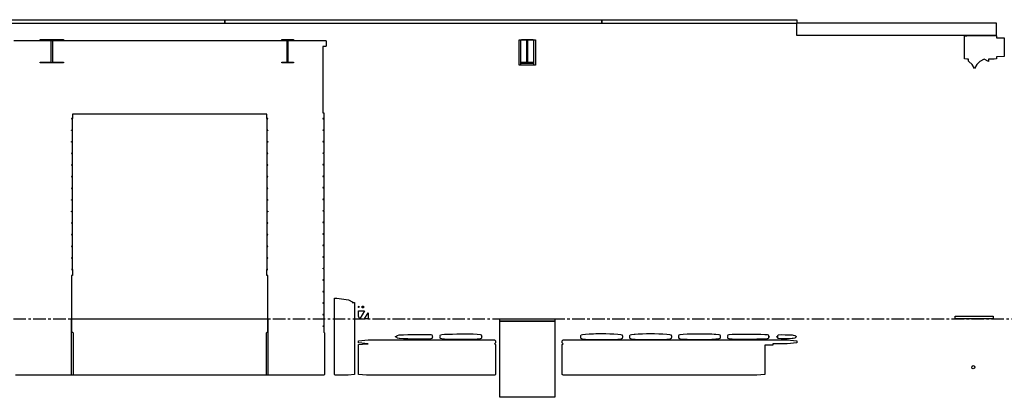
# Model space of a CAD drawing. Header units: millimetres. Extents: x -2320 to 44673, y -183000 to 30400.
# Tile 7 of 33: x 12026 to 24556, y -113000 to -108197. Entities that reach past the tile are written whole.
import ezdxf

# ---------------------------------------------------------------- set-up
doc = ezdxf.new("R2010")
doc.units = ezdxf.units.MM
doc.header["$LTSCALE"] = 50
doc.linetypes.add('CENTER', pattern=[5.08, 3.175, -0.635, 0.635, -0.635])
doc.layers.add('A-SECT', color=7, linetype='Continuous')
doc.layers.add('S-GRID', color=8, linetype='CENTER')

msp = doc.modelspace()

# ---------------------------------------------------------------- linework, layer by layer
at = {"layer": 'A-SECT'}
for points in [[(14635.3, -108197.2), (14635.3, -108247.2), (11357.3, -108247.3), (11357.3, -108197.2)], [(19435.3, -108197.3), (19435.3, -108247.3), (14635.3, -108247.2), (14635.3, -108197.2)], [(21916.7, -108197.3), (21916.7, -108247.3), (19435.3, -108247.3), (19435.3, -108197.3)], [(24453.2, -108237.2), (24453.2, -108397.2), (21916.9, -108397.2), (21916.9, -108237.2)], [(12428.2, -108457.9), (12285.3, -108457.9), (12285.3, -108447.2), (12585.3, -108447.2), (12585.3, -108457.9), (12442.4, -108457.9), (12442.4, -108736.5), (12585.3, -108736.5), (12585.3, -108747.2), (12285.3, -108747.2), (12285.3, -108736.5), (12428.2, -108736.5)], [(15431.7, -108457.9), (15360.3, -108457.9), (15360.3, -108447.2), (15510.3, -108447.2), (15510.3, -108457.9), (15438.9, -108457.9), (15438.9, -108736.5), (15510.3, -108736.5), (15510.3, -108747.2), (15360.3, -108747.2), (15360.3, -108736.5), (15431.7, -108736.5)], [(18380.3, -108777.3), (18380.3, -108452.3), (18400.3, -108452.3), (18400.3, -108777.3)], [(18481.8, -108457.9), (18410.3, -108457.9), (18410.3, -108447.2), (18560.3, -108447.2), (18560.3, -108457.9), (18488.8, -108457.9), (18488.8, -108736.5), (18560.3, -108736.5), (18560.3, -108747.2), (18410.3, -108747.2), (18410.3, -108736.5), (18481.8, -108736.5)], [(18570.3, -108777.3), (18570.3, -108452.3), (18590.3, -108452.3), (18590.3, -108777.3)], [(24144.4, -108768.5), (24104.2, -108728.6), (24099, -108725.8), (24099, -108698.6), (24078.6, -108698.7), (24048, -108695.8), (24048, -108403.8), (24078.6, -108400.7), (24425.2, -108399.5), (24455.8, -108402.4), (24455.8, -108427.4), (24553.5, -108427.1), (24553.5, -108667.1), (24455.8, -108667.4), (24455.8, -108694.4), (24425.2, -108697.5), (24353.8, -108697.7), (24353.8, -108726.9), (24300.2, -108698), (24244.9, -108728.2), (24204.7, -108768.3), (24174.6, -108818.4)], [(18565.3, -108777.3), (18405.3, -108777.3), (18405.3, -108749.2), (18565.3, -108749.2)], [(16285.7, -112712), (16204.2, -112720), (16039.7, -112720), (16031.6, -112712), (16031.6, -111838.1), (16031.6, -111796), (16031.6, -111737.9), (16062.3, -111739.9), (16212.6, -111762), (16265.4, -111788), (16255.2, -111793), (16285.7, -111796)], [(16340.5, -111857), (16340.1, -111857.3), (16336.7, -111857), (16336.7, -111843), (16340.1, -111842.7), (16340.5, -111843)], [(16386.4, -111860), (16383.3, -111857), (16383.3, -111843), (16386.4, -111840), (16400.4, -111840), (16403.4, -111843), (16403.4, -111857), (16400.4, -111860)], [(15185.3, -112000), (15185.3, -112720), (12685.3, -112720), (12685.3, -112000)], [(16413.9, -111900), (16353.6, -112000), (16336.7, -111971.9), (16336.7, -111900)], [(16413.9, -112000), (16459, -111925.2), (16459, -112000)], [(18135.3, -112030), (18135.3, -112000), (18835.3, -112000), (18835.3, -112030)], [(23930.8, -112000), (23930.8, -111970), (23936.4, -111970), (23941.9, -111970), (24401.2, -111970), (24406.8, -111970), (24412.5, -111970), (24412.5, -112000), (24406.8, -112000), (24401.2, -112000), (23941.9, -112000), (23936.4, -112000)], [(18135.3, -113000), (18135.3, -112030), (18835.3, -112030), (18835.3, -113000)], [(17276.3, -112241.5), (17275.1, -112247.3), (17271.4, -112252.8), (17256.7, -112257), (17223.3, -112259.4), (17173.8, -112260.2), (17121.5, -112260), (17069.2, -112259.4), (17016.8, -112258.7), (17009.4, -112258.6), (16964.5, -112257), (16911.9, -112255), (16859.3, -112253.1), (16855.6, -112253), (16833.4, -112247.3), (16827.6, -112241.5), (16824.1, -112235.8), (16823.6, -112233.2), (16802.7, -112231.2), (16814.6, -112226.8), (16823.6, -112226.6), (16824.1, -112224.2), (16827.6, -112218.5), (16833.4, -112212.7), (16855.6, -112207), (16859.3, -112206.9), (16911.9, -112205), (16964.5, -112203), (17009.4, -112201.4), (17016.8, -112201.3), (17069.2, -112200.6), (17121.5, -112200), (17173.8, -112199.8), (17223.3, -112200.6), (17256.7, -112203), (17271.4, -112207.2), (17275.1, -112212.7), (17276.3, -112218.5), (17277, -112224.2), (17277.1, -112225.7), (17277.1, -112225.7), (17281.5, -112226.8), (17282.6, -112231.2), (17279.4, -112234.3), (17277.1, -112233.7), (17277, -112235.8)], [(17905, -112231.7), (17904.9, -112235.8), (17904.4, -112241.5), (17903.6, -112247.3), (17900.3, -112253), (17884.1, -112258.2), (17849.6, -112262.3), (17846.7, -112262.6), (17796.6, -112265.3), (17744.4, -112266.3), (17692.1, -112266.2), (17639.9, -112265.9), (17587.6, -112265.4), (17535.3, -112264.7), (17483.1, -112263.3), (17433.2, -112261), (17397, -112257.6), (17381.4, -112252.9), (17378.2, -112247.3), (17377.4, -112241.5), (17376.8, -112235.8), (17376.8, -112233.6), (17375.2, -112233.2), (17374.1, -112228.8), (17376.8, -112226.2), (17376.8, -112224.2), (17377.4, -112218.5), (17378.2, -112212.7), (17381.4, -112207.1), (17397, -112202.4), (17433.2, -112199), (17483.1, -112196.7), (17535.3, -112195.3), (17587.6, -112194.6), (17639.9, -112194.1), (17692.1, -112193.8), (17744.4, -112193.7), (17796.6, -112194.7), (17846.7, -112197.4), (17849.6, -112197.7), (17884.1, -112201.8), (17900.3, -112207), (17903.6, -112212.7), (17904.4, -112218.5), (17904.9, -112224.2), (17905.1, -112229.1), (17905.6, -112231.2)], [(19695.6, -112241.5), (19694.8, -112247.3), (19691.5, -112253), (19675.3, -112258.6), (19637.9, -112263.7), (19587.8, -112267.5), (19535.6, -112269.3), (19483.3, -112269.8), (19431.1, -112269.9), (19378.8, -112269.8), (19355.9, -112269.6), (19326.5, -112269.3), (19274.3, -112267.5), (19224.2, -112263.7), (19186.8, -112258.6), (19170.6, -112253), (19167.3, -112247.3), (19166.5, -112241.5), (19166, -112235.8), (19165.8, -112230.9), (19165.3, -112228.8), (19165.9, -112228.3), (19166, -112224.2), (19166.5, -112218.5), (19167.3, -112212.7), (19170.6, -112207), (19186.8, -112201.4), (19224.2, -112196.3), (19274.3, -112192.5), (19326.5, -112190.7), (19355.9, -112190.4), (19378.8, -112190.2), (19431.1, -112190.1), (19483.3, -112190.2), (19535.6, -112190.7), (19587.8, -112192.5), (19637.9, -112196.3), (19675.3, -112201.4), (19691.5, -112207), (19694.8, -112212.7), (19695.6, -112218.5), (19696.1, -112224.2), (19696.3, -112229.1), (19696.8, -112231.2), (19696.2, -112231.7), (19696.1, -112235.8)], [(20319.1, -112235.8), (20318.6, -112241.5), (20317.8, -112247.3), (20314.5, -112253), (20298.3, -112258.5), (20260.9, -112263.5), (20210.8, -112267.2), (20158.6, -112268.9), (20106.3, -112269.5), (20054.1, -112269.6), (20001.8, -112269.6), (19949.6, -112269.1), (19897.3, -112267.4), (19858, -112264.5), (19847.2, -112263.7), (19809.8, -112258.6), (19793.6, -112253), (19790.3, -112247.3), (19789.5, -112241.5), (19789, -112235.8), (19788.8, -112230.9), (19788.3, -112228.8), (19788.9, -112228.3), (19789, -112224.2), (19789.5, -112218.5), (19790.3, -112212.7), (19793.6, -112207), (19809.8, -112201.4), (19847.2, -112196.3), (19858, -112195.5), (19897.3, -112192.6), (19949.6, -112190.9), (20001.8, -112190.4), (20054.1, -112190.4), (20106.3, -112190.5), (20158.6, -112191.1), (20210.8, -112192.8), (20260.9, -112196.5), (20298.3, -112201.5), (20314.5, -112207), (20317.8, -112212.7), (20318.6, -112218.5), (20319.1, -112224.2), (20319.3, -112229.1), (20319.8, -112231.2), (20319.2, -112231.7)], [(20411.9, -112228.3), (20412, -112224.2), (20412.5, -112218.5), (20413.3, -112212.7), (20416.6, -112207), (20432.8, -112201.5), (20470.2, -112196.7), (20520.3, -112193.4), (20572.6, -112192), (20624.8, -112191.7), (20677.1, -112191.8), (20729.3, -112192.1), (20781.6, -112192.7), (20833.8, -112194.3), (20862, -112196.1), (20883.9, -112197.5), (20921.2, -112201.9), (20937.2, -112207), (20940.5, -112212.7), (20941.3, -112218.5), (20941.8, -112224.2), (20941.9, -112227.7), (20942.8, -112231.2), (20941.9, -112232), (20941.8, -112235.8), (20941.3, -112241.5), (20940.5, -112247.3), (20937.2, -112253), (20921.2, -112258.1), (20883.9, -112262.5), (20862, -112263.9), (20833.8, -112265.7), (20781.6, -112267.3), (20729.3, -112267.9), (20677.1, -112268.2), (20624.8, -112268.3), (20572.6, -112268), (20520.3, -112266.6), (20470.2, -112263.3), (20432.8, -112258.5), (20416.6, -112253), (20413.3, -112247.3), (20412.5, -112241.5), (20412, -112235.8), (20411.8, -112230.9), (20411.3, -112228.8)], [(21035.7, -112224.2), (21036.2, -112218.5), (21037.1, -112212.7), (21040.4, -112207.1), (21056.4, -112202.1), (21093.3, -112198.3), (21143.3, -112196.1), (21195.5, -112195.5), (21247.8, -112195.6), (21300.1, -112195.9), (21343.5, -112196.3), (21352.3, -112196.5), (21404.6, -112197.4), (21456.9, -112198.8), (21506.4, -112200.8), (21537.9, -112203.3), (21549.9, -112207.2), (21553.4, -112212.7), (21554.4, -112218.5), (21555, -112224.2), (21555.3, -112230), (21555, -112235.8), (21554.4, -112241.5), (21553.4, -112247.3), (21549.9, -112252.8), (21537.9, -112256.7), (21506.4, -112259.2), (21456.9, -112261.2), (21404.6, -112262.6), (21352.3, -112263.5), (21343.5, -112263.7), (21300.1, -112264.1), (21247.8, -112264.4), (21195.5, -112264.5), (21143.3, -112263.9), (21093.3, -112261.7), (21056.4, -112257.9), (21040.4, -112252.9), (21037.1, -112247.3), (21036.2, -112241.5), (21035.7, -112235.8), (21035.6, -112233.3), (21035.4, -112233.2), (21034.3, -112228.8), (21035.6, -112227.6)], [(21557.2, -112233.2), (21556.1, -112228.8), (21559.3, -112225.6), (21563.7, -112226.8), (21564.8, -112231.2), (21561.6, -112234.4)], [(21664.7, -112225.6), (21670.2, -112227.1), (21671.2, -112231.6), (21666.7, -112234.4), (21661.8, -112233.1), (21661.8, -112227.4)], [(21870.5, -112250.7), (21858, -112253), (21818.1, -112254.4), (21765.8, -112256.1), (21716.7, -112256.7), (21681, -112253.5), (21678.6, -112252.7), (21675, -112247.3), (21673.8, -112241.5), (21673.1, -112235.8), (21672.9, -112230), (21673.1, -112224.2), (21673.8, -112218.5), (21675, -112212.7), (21678.6, -112207.3), (21681, -112206.5), (21716.7, -112203.3), (21765.8, -112203.9), (21818.1, -112205.6), (21858, -112207), (21870.5, -112209.3), (21889.4, -112212.7), (21897.4, -112218.5), (21902.2, -112224.2), (21903.3, -112228.2), (21909.5, -112228.8), (21903.5, -112231), (21902.2, -112235.8), (21897.4, -112241.5), (21889.4, -112247.3)], [(18072.4, -112720), (16438.6, -112720), (16336.7, -112710), (16336.7, -112330), (16438.6, -112320), (16459, -112320), (16336.7, -112308), (16336.7, -112282), (16459, -112270), (18070.4, -112270), (18082.4, -112282), (18082.4, -112308), (18070.4, -112320), (18072.4, -112320), (18082.4, -112330), (18082.4, -112710)], [(21407, -112720), (18940, -112720), (18929.9, -112710), (18929.9, -112330), (18940, -112320), (18942, -112320), (18929.9, -112308), (18929.9, -112282), (18942, -112270), (21794.5, -112270), (21916.8, -112282), (21916.8, -112308), (21794.5, -112320), (21610.9, -112320), (21610.9, -112335), (21509, -112335), (21509, -112710)], [(24180.7, -112616.7), (24175, -112631.5), (24160.9, -112638.1), (24146.6, -112632.6), (24140.5, -112618.3), (24146.2, -112603.5), (24160.3, -112596.9), (24174.6, -112602.3)]]:
    msp.add_lwpolyline(points, close=True, dxfattribs=at)
msp.add_lwpolyline([(11951.3, -108460), (15919.3, -108460), (15925.3, -108466), (15925.3, -108534), (15919.3, -108540), (15885.3, -108540), (15885.3, -109380), (15885.3, -109381), (15886.3, -109380), (15896.3, -109380), (15897.3, -109381), (15897.3, -109454), (15896.3, -109455), (15886.3, -109455), (15885.3, -109454), (15885.3, -109457.5), (15886.3, -109456.5), (15894.3, -109456.5), (15895.3, -109457.5), (15895.3, -109599.2), (15894.3, -109600.2), (15886.3, -109600.2), (15885.3, -109599.2), (15885.3, -109604.2), (15886.3, -109603.2), (15894.3, -109603.2), (15895.3, -109604.2), (15895.3, -109745.8), (15894.3, -109746.8), (15886.3, -109746.8), (15885.3, -109745.8), (15885.3, -109750.8), (15886.3, -109749.8), (15894.3, -109749.8), (15895.3, -109750.8), (15895.3, -109892.5), (15894.3, -109893.5), (15886.3, -109893.5), (15885.3, -109892.5), (15885.3, -109897.5), (15886.3, -109896.5), (15894.3, -109896.5), (15895.3, -109897.5), (15895.3, -110039.2), (15894.3, -110040.2), (15886.3, -110040.2), (15885.3, -110039.2), (15885.3, -110044.2), (15886.3, -110043.2), (15894.3, -110043.2), (15895.3, -110044.2), (15895.3, -110185.8), (15894.3, -110186.8), (15886.3, -110186.8), (15885.3, -110185.8), (15885.3, -110190.8), (15886.3, -110189.8), (15894.3, -110189.8), (15895.3, -110190.8), (15895.3, -110332.5), (15894.3, -110333.5), (15886.3, -110333.5), (15885.3, -110332.5), (15885.3, -110337.5), (15886.3, -110336.5), (15894.3, -110336.5), (15895.3, -110337.5), (15895.3, -110479.2), (15894.3, -110480.2), (15886.3, -110480.2), (15885.3, -110479.2), (15885.3, -110484.2), (15886.3, -110483.2), (15894.3, -110483.2), (15895.3, -110484.2), (15895.3, -110625.8), (15894.3, -110626.8), (15886.3, -110626.8), (15885.3, -110625.8), (15885.3, -110630.8), (15886.3, -110629.8), (15894.3, -110629.8), (15895.3, -110630.8), (15895.3, -110772.5), (15894.3, -110773.5), (15886.3, -110773.5), (15885.3, -110772.5), (15885.3, -110777.5), (15886.3, -110776.5), (15894.3, -110776.5), (15895.3, -110777.5), (15895.3, -110919.2), (15894.3, -110920.2), (15886.3, -110920.2), (15885.3, -110919.2), (15885.3, -110924.2), (15886.3, -110923.2), (15894.3, -110923.2), (15895.3, -110924.2), (15895.3, -111065.8), (15894.3, -111066.8), (15886.3, -111066.8), (15885.3, -111065.8), (15885.3, -111070.8), (15886.3, -111069.8), (15894.3, -111069.8), (15895.3, -111070.8), (15895.3, -111212.5), (15894.3, -111213.5), (15886.3, -111213.5), (15885.3, -111212.5), (15885.3, -111217.5), (15886.3, -111216.5), (15894.3, -111216.5), (15895.3, -111217.5), (15895.3, -111359.2), (15894.3, -111360.2), (15886.3, -111360.2), (15885.3, -111359.2), (15885.3, -111364.2), (15886.3, -111363.2), (15894.3, -111363.2), (15895.3, -111364.2), (15895.3, -111505.8), (15894.3, -111506.8), (15886.3, -111506.8), (15885.3, -111505.8), (15885.3, -111510.8), (15886.3, -111509.8), (15894.3, -111509.8), (15895.3, -111510.8), (15895.3, -111652.5), (15894.3, -111653.5), (15886.3, -111653.5), (15885.3, -111652.5), (15885.3, -111657.5), (15886.3, -111656.5), (15894.3, -111656.5), (15895.3, -111657.5), (15895.3, -111799.2), (15894.3, -111800.2), (15886.3, -111800.2), (15885.3, -111799.2), (15885.3, -111804.2), (15886.3, -111803.2), (15894.3, -111803.2), (15895.3, -111804.2), (15895.3, -111945.8), (15894.3, -111946.8), (15886.3, -111946.8), (15885.3, -111945.8), (15885.3, -111950.8), (15886.3, -111949.8), (15894.3, -111949.8), (15895.3, -111950.8), (15895.3, -112092.5), (15894.3, -112093.5), (15886.3, -112093.5), (15885.3, -112092.5), (15885.3, -112096), (15886.3, -112095), (15896.3, -112095), (15897.3, -112096), (15897.3, -112169), (15896.3, -112170), (15897.3, -112170), (15905.3, -112178), (15905.3, -112712), (15897.3, -112720), (15173.3, -112720), (15165.3, -112712), (15165.3, -112178), (15173.3, -112170), (15185.3, -112170), (15185.3, -111449), (15184.3, -111450), (15174.3, -111450), (15173.3, -111449), (15173.3, -111376), (15174.3, -111375), (15184.3, -111375), (15185.3, -111376), (15185.3, -111372.5), (15184.3, -111373.5), (15176.3, -111373.5), (15175.3, -111372.5), (15175.3, -111229.8), (15176.3, -111228.8), (15184.3, -111228.8), (15185.3, -111229.8), (15185.3, -111224.8), (15184.3, -111225.8), (15176.3, -111225.8), (15175.3, -111224.8), (15175.3, -111082.1), (15176.3, -111081.1), (15184.3, -111081.1), (15185.3, -111082.1), (15185.3, -111077.1), (15184.3, -111078.1), (15176.3, -111078.1), (15175.3, -111077.1), (15175.3, -110934.4), (15176.3, -110933.4), (15184.3, -110933.4), (15185.3, -110934.4), (15185.3, -110929.4), (15184.3, -110930.4), (15176.3, -110930.4), (15175.3, -110929.4), (15175.3, -110786.7), (15176.3, -110785.7), (15184.3, -110785.7), (15185.3, -110786.7), (15185.3, -110781.7), (15184.3, -110782.7), (15176.3, -110782.7), (15175.3, -110781.7), (15175.3, -110639), (15176.3, -110638), (15184.3, -110638), (15185.3, -110639), (15185.3, -110634), (15184.3, -110635), (15176.3, -110635), (15175.3, -110634), (15175.3, -110491.3), (15176.3, -110490.3), (15184.3, -110490.3), (15185.3, -110491.3), (15185.3, -110486.3), (15184.3, -110487.3), (15176.3, -110487.3), (15175.3, -110486.3), (15175.3, -110343.7), (15176.3, -110342.7), (15184.3, -110342.7), (15185.3, -110343.7), (15185.3, -110338.7), (15184.3, -110339.7), (15176.3, -110339.7), (15175.3, -110338.7), (15175.3, -110196), (15176.3, -110195), (15184.3, -110195), (15185.3, -110196), (15185.3, -110191), (15184.3, -110192), (15176.3, -110192), (15175.3, -110191), (15175.3, -110048.3), (15176.3, -110047.3), (15184.3, -110047.3), (15185.3, -110048.3), (15185.3, -110043.3), (15184.3, -110044.3), (15176.3, -110044.3), (15175.3, -110043.3), (15175.3, -109900.6), (15176.3, -109899.6), (15184.3, -109899.6), (15185.3, -109900.6), (15185.3, -109895.6), (15184.3, -109896.6), (15176.3, -109896.6), (15175.3, -109895.6), (15175.3, -109752.9), (15176.3, -109751.9), (15184.3, -109751.9), (15185.3, -109752.9), (15185.3, -109747.9), (15184.3, -109748.9), (15176.3, -109748.9), (15175.3, -109747.9), (15175.3, -109605.2), (15176.3, -109604.2), (15184.3, -109604.2), (15185.3, -109605.2), (15185.3, -109600.2), (15184.3, -109601.2), (15176.3, -109601.2), (15175.3, -109600.2), (15175.3, -109457.5), (15176.3, -109456.5), (15184.3, -109456.5), (15185.3, -109457.5), (15185.3, -109454), (15184.3, -109455), (15174.3, -109455), (15173.3, -109454), (15173.3, -109400), (12697.3, -109400), (12697.3, -109454), (12696.3, -109455), (12686.3, -109455), (12685.3, -109454), (12685.3, -109457.5), (12686.3, -109456.5), (12694.3, -109456.5), (12695.3, -109457.5), (12695.3, -109600.2), (12694.3, -109601.2), (12686.3, -109601.2), (12685.3, -109600.2), (12685.3, -109605.2), (12686.3, -109604.2), (12694.3, -109604.2), (12695.3, -109605.2), (12695.3, -109747.9), (12694.3, -109748.9), (12686.3, -109748.9), (12685.3, -109747.9), (12685.3, -109752.9), (12686.3, -109751.9), (12694.3, -109751.9), (12695.3, -109752.9), (12695.3, -109895.6), (12694.3, -109896.6), (12686.3, -109896.6), (12685.3, -109895.6), (12685.3, -109900.6), (12686.3, -109899.6), (12694.3, -109899.6), (12695.3, -109900.6), (12695.3, -110043.3), (12694.3, -110044.3), (12686.3, -110044.3), (12685.3, -110043.3), (12685.3, -110048.3), (12686.3, -110047.3), (12694.3, -110047.3), (12695.3, -110048.3), (12695.3, -110191), (12694.3, -110192), (12686.3, -110192), (12685.3, -110191), (12685.3, -110196), (12686.3, -110195), (12694.3, -110195), (12695.3, -110196), (12695.3, -110338.7), (12694.3, -110339.7), (12686.3, -110339.7), (12685.3, -110338.7), (12685.3, -110343.7), (12686.3, -110342.7), (12694.3, -110342.7), (12695.3, -110343.7), (12695.3, -110486.3), (12694.3, -110487.3), (12686.3, -110487.3), (12685.3, -110486.3), (12685.3, -110491.3), (12686.3, -110490.3), (12694.3, -110490.3), (12695.3, -110491.3), (12695.3, -110634), (12694.3, -110635), (12686.3, -110635), (12685.3, -110634), (12685.3, -110639), (12686.3, -110638), (12694.3, -110638), (12695.3, -110639), (12695.3, -110781.7), (12694.3, -110782.7), (12686.3, -110782.7), (12685.3, -110781.7), (12685.3, -110786.7), (12686.3, -110785.7), (12694.3, -110785.7), (12695.3, -110786.7), (12695.3, -110929.4), (12694.3, -110930.4), (12686.3, -110930.4), (12685.3, -110929.4), (12685.3, -110934.4), (12686.3, -110933.4), (12694.3, -110933.4), (12695.3, -110934.4), (12695.3, -111077.1), (12694.3, -111078.1), (12686.3, -111078.1), (12685.3, -111077.1), (12685.3, -111082.1), (12686.3, -111081.1), (12694.3, -111081.1), (12695.3, -111082.1), (12695.3, -111224.8), (12694.3, -111225.8), (12686.3, -111225.8), (12685.3, -111224.8), (12685.3, -111229.8), (12686.3, -111228.8), (12694.3, -111228.8), (12695.3, -111229.8), (12695.3, -111372.5), (12694.3, -111373.5), (12686.3, -111373.5), (12685.3, -111372.5), (12685.3, -111376), (12686.3, -111375), (12696.3, -111375), (12697.3, -111376), (12697.3, -111449), (12696.3, -111450), (12686.3, -111450), (12685.3, -111449), (12685.3, -112170), (12697.3, -112170), (12705.3, -112178), (12705.3, -112712), (12697.3, -112720), (11973.3, -112720)], dxfattribs=at)
at = {"layer": 'S-GRID'}
msp.add_line((-500, -112000), (28159.9, -112000), dxfattribs=at)

doc.saveas('drawing.dxf')
